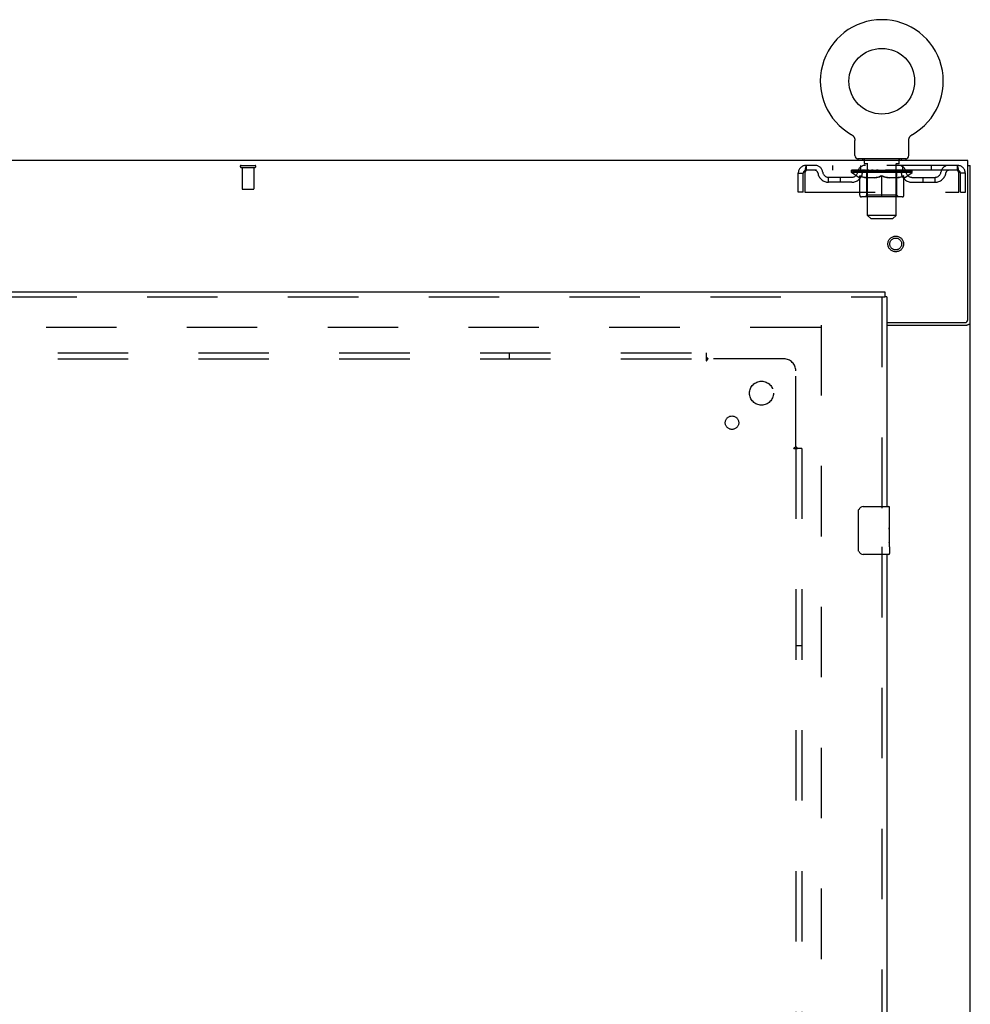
# Model space of a CAD drawing. Header units: inches. Extents: x 0 to 268, y 0 to 174.
# Tile 19 of 30: x 110 to 130, y 110 to 131. Entities that reach past the tile are written whole.
import ezdxf

# ---------------------------------------------------------------- set-up
doc = ezdxf.new("R2010")
doc.units = ezdxf.units.IN
doc.header["$LTSCALE"] = 14.749625
doc.header["$MEASUREMENT"] = 0
doc.linetypes.add('HIDDEN', pattern=[0.2, 0.1, -0.1])
doc.layers.get('0').update_dxf_attribs({"linetype": 'CONTINUOUS'})
for name, color, linetype in [('DEFAULT_2', 8, 'HIDDEN'), ('RIGHTHAND_DOOR_ASSEMBLY', 7, 'CONTINUOUS'), ('SUBPANEL', 7, 'CONTINUOUS')]:
    doc.layers.add(name, color=color, linetype=linetype)

msp = doc.modelspace()

# ---------------------------------------------------------------- linework, layer by layer
at = {"color": 7, "linetype": 'Continuous'}
for p, q in [((127.56, 128.388), (127.56, 128.388)), ((127.56, 128.388), (127.564, 128.385)), ((127.561, 128.387), (127.563, 128.386)), ((127.564, 128.385), (127.569, 128.382)), ((127.569, 128.382), (127.573, 128.379)), ((127.573, 128.379), (127.577, 128.376)), ((127.577, 128.376), (127.581, 128.373)), ((127.581, 128.373), (127.585, 128.37)), ((127.585, 128.37), (127.588, 128.366)), ((127.588, 128.367), (127.592, 128.363)), ((127.592, 128.363), (127.596, 128.359)), ((127.595, 128.359), (127.599, 128.355)), ((127.599, 128.355), (127.602, 128.351)), ((127.602, 128.352), (127.605, 128.347)), ((127.605, 128.348), (127.608, 128.343)), ((127.608, 128.343), (127.611, 128.339)), ((127.611, 128.339), (127.613, 128.335)), ((127.613, 128.335), (127.616, 128.33)), ((127.616, 128.33), (127.618, 128.326)), ((127.618, 128.326), (127.62, 128.321)), ((127.62, 128.321), (127.622, 128.316)), ((127.622, 128.316), (127.624, 128.312)), ((127.624, 128.312), (127.626, 128.307)), ((127.626, 128.307), (127.627, 128.302)), ((127.627, 128.302), (127.629, 128.297)), ((127.629, 128.297), (127.63, 128.292)), ((127.63, 128.292), (127.631, 128.287)), ((127.631, 128.287), (127.631, 128.282)), ((127.631, 128.282), (127.632, 128.277)), ((127.633, 127.948), (127.633, 128.263)), ((128.758, 128.272), (128.759, 128.277)), ((128.758, 128.267), (128.758, 128.272)), ((128.758, 128.267), (128.758, 128.272)), ((128.758, 128.263), (128.758, 128.267)), ((128.758, 127.948), (128.758, 128.263)), ((128.759, 128.282), (128.76, 128.287)), ((128.759, 128.277), (128.759, 128.282)), ((128.76, 128.287), (128.761, 128.292)), ((128.761, 128.292), (128.762, 128.297)), ((128.762, 128.297), (128.763, 128.302)), ((128.763, 128.302), (128.765, 128.307)), ((128.765, 128.307), (128.766, 128.312)), ((128.766, 128.312), (128.768, 128.316)), ((128.768, 128.316), (128.77, 128.321)), ((128.77, 128.321), (128.772, 128.326)), ((128.772, 128.326), (128.775, 128.33)), ((128.775, 128.33), (128.777, 128.335)), ((128.777, 128.335), (128.78, 128.339)), ((128.78, 128.339), (128.783, 128.343)), ((128.783, 128.343), (128.786, 128.348)), ((128.785, 128.347), (128.789, 128.352)), ((128.789, 128.351), (128.792, 128.355)), ((128.792, 128.355), (128.795, 128.359)), ((128.795, 128.359), (128.799, 128.363)), ((128.799, 128.363), (128.802, 128.367)), ((128.802, 128.366), (128.806, 128.37)), ((128.806, 128.37), (128.81, 128.373)), ((128.81, 128.373), (128.814, 128.376)), ((128.814, 128.376), (128.818, 128.379)), ((128.818, 128.379), (128.822, 128.382)), ((128.822, 128.382), (128.826, 128.385)), ((128.822, 128.382), (128.823, 128.383)), ((128.826, 128.385), (128.831, 128.388)), ((128.828, 128.386), (128.829, 128.387)), ((128.831, 128.388), (128.831, 128.388)), ((127.695, 127.879), (127.695, 127.849)), ((128.695, 127.879), (127.695, 127.879)), ((128.695, 127.879), (128.695, 127.849)), ((129.997, 127.745), (130.049, 127.745))]:
    msp.add_line(p, q, dxfattribs=at)
at = {"color": 3, "linetype": 'Continuous'}
for p, q in [((129.997, 127.849), (52.351, 127.849)), ((129.997, 124.513), (129.997, 127.849)), ((130.049, 47.953), (130.049, 127.745)), ((128.299, 124.453), (129.937, 124.453)), ((128.299, 124.401), (129.979, 124.401))]:
    msp.add_line(p, q, dxfattribs=at)
at = {"color": 7, "linetype": 'Continuous'}
msp.add_lwpolyline([(127.632, 128.277), (127.633, 128.272), (127.633, 128.267), (127.633, 128.263)], dxfattribs=at)
at = {"color": 3, "linetype": 'Continuous'}
for points in [[(129.979, 124.401), (129.982, 124.403), (129.984, 124.405), (129.987, 124.406), (129.99, 124.408), (129.994, 124.409), (129.997, 124.411), (130.002, 124.412), (130.006, 124.413), (130.014, 124.416)], [(130.014, 124.416), (130.018, 124.417), (130.022, 124.419), (130.025, 124.42), (130.029, 124.422), (130.032, 124.423), (130.035, 124.424), (130.037, 124.426), (130.04, 124.428), (130.042, 124.429), (130.044, 124.431), (130.046, 124.433), (130.047, 124.434), (130.048, 124.436), (130.049, 124.438), (130.049, 124.44), (130.049, 124.442)]]:
    msp.add_lwpolyline(points, dxfattribs=at)
at = {"color": 7, "linetype": 'Continuous'}
msp.add_circle((128.195, 129.507), 0.688, dxfattribs=at)
for centre, radius, start, end in [((128.195, 129.507), 1.288, 299.5053, 240.4947), ((127.702, 127.948), 0.069, 180, 265), ((128.689, 127.948), 0.069, 275, 360)]:
    msp.add_arc(centre, radius, start, end, dxfattribs=at)
at = {"color": 3, "linetype": 'Continuous'}
msp.add_arc((129.937, 124.513), 0.06, 270, 360, dxfattribs=at)
at = {"layer": 'DEFAULT_2', "color": 8, "linetype": 'HIDDEN'}
for p, q in [((127.56, 128.388), (127.56, 128.388)), ((127.567, 128.383), (127.569, 128.382)), ((127.792, 127.879), (127.792, 127.849)), ((127.83, 127.789), (127.83, 127.869)), ((128.56, 127.789), (128.56, 127.869)), ((128.598, 127.879), (128.598, 127.849)), ((114.775, 127.745), (115.059, 127.745)), ((114.775, 127.702), (115.059, 127.702)), ((114.793, 127.702), (114.793, 127.255)), ((115.041, 127.702), (115.041, 127.255)), ((126.612, 127.745), (126.612, 127.641)), ((129.778, 127.745), (126.612, 127.745)), ((129.778, 127.641), (126.612, 127.641)), ((127.164, 127.745), (127.164, 127.641)), ((127.562, 127.595), (127.562, 127.641)), ((127.572, 127.635), (127.572, 127.641)), ((127.58, 127.632), (127.58, 127.635)), ((127.58, 127.632), (128.81, 127.632)), ((127.589, 127.632), (127.589, 127.635)), ((127.59, 127.632), (127.59, 127.635)), ((127.6, 127.635), (127.6, 127.641)), ((127.616, 127.632), (127.616, 127.635)), ((127.618, 127.632), (127.618, 127.635)), ((127.647, 127.635), (127.647, 127.641)), ((127.661, 127.632), (127.661, 127.635)), ((127.664, 127.632), (127.664, 127.635)), ((127.868, 127.635), (127.667, 127.635)), ((127.71, 127.635), (127.71, 127.641)), ((127.712, 127.632), (127.712, 127.635)), ((127.712, 127.632), (127.712, 127.635)), ((127.715, 127.632), (127.715, 127.635)), ((127.722, 127.632), (127.722, 127.635)), ((127.723, 127.632), (127.723, 127.635)), ((127.726, 127.632), (127.726, 127.635)), ((127.729, 127.632), (127.729, 127.636)), ((127.734, 127.632), (127.734, 127.635)), ((127.748, 127.632), (127.748, 127.635)), ((127.758, 127.641), (127.758, 127.745)), ((127.766, 127.632), (127.766, 127.637)), ((127.766, 127.632), (127.766, 127.635)), ((127.787, 127.632), (127.787, 127.635)), ((127.788, 127.635), (127.788, 127.641)), ((127.798, 127.632), (127.798, 127.635)), ((127.802, 127.632), (127.802, 127.635)), ((127.811, 127.632), (127.811, 127.635)), ((127.823, 127.632), (127.823, 127.639)), ((127.838, 127.632), (127.838, 127.635)), ((127.9, 127.779), (127.84, 127.779)), ((127.841, 127.632), (127.841, 127.635)), ((127.868, 127.632), (127.868, 127.635)), ((127.935, 127.635), (127.873, 127.635)), ((127.879, 127.635), (127.879, 127.641)), ((127.885, 127.632), (127.885, 127.635)), ((127.89, 127.632), (127.89, 127.635)), ((127.895, 126.698), (127.895, 127.769)), ((127.896, 127.632), (127.896, 127.64)), ((127.9, 127.632), (127.9, 127.635)), ((127.911, 127.632), (127.911, 127.635)), ((127.935, 127.632), (127.935, 127.635)), ((128.01, 127.635), (127.951, 127.635)), ((127.971, 127.632), (127.971, 127.635)), ((127.979, 127.635), (127.979, 127.641)), ((127.982, 127.632), (127.982, 127.635)), ((127.985, 127.632), (127.985, 127.641)), ((127.988, 127.632), (127.988, 127.635)), ((127.995, 127.632), (127.995, 127.635)), ((128.01, 127.632), (128.01, 127.635)), ((128.091, 127.635), (128.036, 127.635)), ((128.049, 127.632), (128.049, 127.635)), ((128.081, 127.635), (128.195, 127.641)), ((128.085, 127.635), (128.085, 127.641)), ((128.086, 127.641), (128.085, 127.641)), ((128.086, 127.635), (128.086, 127.641)), ((128.086, 127.632), (128.086, 127.635)), ((128.09, 127.632), (128.09, 127.635)), ((128.091, 127.632), (128.091, 127.635)), ((128.091, 127.632), (128.091, 127.635)), ((128.174, 127.635), (128.126, 127.635)), ((128.132, 127.632), (128.132, 127.635)), ((128.174, 127.632), (128.174, 127.635)), ((128.193, 127.635), (128.193, 127.635)), ((128.193, 127.632), (128.193, 127.635)), ((128.193, 127.632), (128.193, 127.635)), ((128.195, 127.635), (128.195, 127.641)), ((128.198, 127.632), (128.198, 127.635)), ((128.198, 127.632), (128.198, 127.635)), ((128.198, 127.635), (128.198, 127.635)), ((128.2, 127.635), (128.264, 127.635)), ((128.216, 127.632), (128.216, 127.635)), ((128.232, 127.635), (128.232, 127.639)), ((128.232, 127.639), (128.31, 127.635)), ((128.253, 127.635), (128.253, 127.638)), ((128.259, 127.632), (128.259, 127.635)), ((128.299, 127.632), (128.299, 127.635)), ((128.3, 127.632), (128.3, 127.635)), ((128.3, 127.635), (128.354, 127.635)), ((128.301, 127.632), (128.301, 127.635)), ((128.305, 127.641), (128.305, 127.641)), ((128.305, 127.635), (128.305, 127.641)), ((128.305, 127.635), (128.305, 127.641)), ((128.305, 127.632), (128.305, 127.635)), ((128.341, 127.632), (128.341, 127.635)), ((128.38, 127.632), (128.38, 127.635)), ((128.38, 127.635), (128.439, 127.635)), ((128.396, 127.632), (128.396, 127.635)), ((128.403, 127.632), (128.403, 127.635)), ((128.406, 127.632), (128.406, 127.641)), ((128.408, 127.632), (128.408, 127.635)), ((128.412, 127.635), (128.412, 127.641)), ((128.419, 127.632), (128.419, 127.635)), ((128.455, 127.632), (128.455, 127.635)), ((128.455, 127.635), (128.517, 127.635)), ((128.479, 127.632), (128.479, 127.635)), ((128.55, 127.779), (128.49, 127.779)), ((128.49, 127.632), (128.49, 127.635)), ((128.494, 127.632), (128.494, 127.64)), ((128.495, 126.698), (128.495, 127.769)), ((128.5, 127.632), (128.5, 127.635)), ((128.505, 127.632), (128.505, 127.635)), ((128.512, 127.635), (128.512, 127.641)), ((128.522, 127.632), (128.522, 127.635)), ((128.522, 127.635), (128.724, 127.635)), ((128.549, 127.632), (128.549, 127.635)), ((128.553, 127.632), (128.553, 127.635)), ((128.568, 127.632), (128.568, 127.639)), ((128.579, 127.632), (128.579, 127.635)), ((128.589, 127.632), (128.589, 127.635)), ((128.593, 127.632), (128.593, 127.635)), ((128.602, 127.635), (128.602, 127.641)), ((128.604, 127.632), (128.604, 127.635)), ((128.624, 127.632), (128.624, 127.637)), ((128.625, 127.632), (128.625, 127.635)), ((128.633, 127.641), (128.633, 127.745)), ((128.643, 127.632), (128.643, 127.635)), ((128.657, 127.632), (128.657, 127.635)), ((128.661, 127.632), (128.661, 127.636)), ((128.665, 127.632), (128.665, 127.635)), ((128.668, 127.632), (128.668, 127.635)), ((128.668, 127.632), (128.668, 127.635)), ((128.675, 127.632), (128.675, 127.635)), ((128.678, 127.632), (128.678, 127.635)), ((128.679, 127.632), (128.679, 127.635)), ((128.68, 127.635), (128.68, 127.641)), ((128.727, 127.632), (128.727, 127.635)), ((128.729, 127.632), (128.729, 127.635)), ((128.744, 127.635), (128.744, 127.641)), ((128.772, 127.632), (128.772, 127.635)), ((128.774, 127.632), (128.774, 127.635)), ((128.79, 127.635), (128.79, 127.641)), ((128.8, 127.632), (128.8, 127.635)), ((128.801, 127.632), (128.801, 127.635)), ((128.81, 127.632), (128.81, 127.635)), ((128.819, 127.635), (128.819, 127.641)), ((128.829, 127.595), (128.829, 127.641)), ((129.227, 127.745), (129.227, 127.641)), ((129.778, 127.641), (129.778, 127.745)), ((126.445, 127.183), (126.445, 127.578)), ((126.445, 127.578), (126.549, 127.578)), ((126.549, 127.183), (126.549, 127.578)), ((126.579, 127.578), (126.579, 127.183)), ((127.081, 127.39), (127.081, 127.494)), ((127.564, 127.494), (127.081, 127.494)), ((127.331, 127.39), (127.331, 127.494)), ((128.829, 127.595), (127.562, 127.595)), ((127.721, 127.483), (127.562, 127.595)), ((127.721, 127.483), (127.732, 127.483)), ((127.732, 127.12), (127.732, 127.527)), ((128.054, 127.483), (127.874, 127.483)), ((127.883, 127.123), (127.883, 127.592)), ((128.195, 127.083), (128.195, 127.527)), ((128.516, 127.483), (128.337, 127.483)), ((128.508, 127.123), (128.508, 127.592)), ((128.659, 127.12), (128.659, 127.527)), ((128.659, 127.483), (128.669, 127.483)), ((128.669, 127.483), (128.829, 127.595)), ((128.827, 127.494), (129.31, 127.494)), ((129.06, 127.39), (129.06, 127.494)), ((129.31, 127.39), (129.31, 127.494)), ((129.811, 127.183), (129.811, 127.578)), ((129.945, 127.578), (129.841, 127.578)), ((129.841, 127.183), (129.841, 127.578)), ((129.945, 127.183), (129.945, 127.578)), ((114.803, 127.245), (115.031, 127.245)), ((127.564, 127.39), (127.081, 127.39)), ((128.827, 127.39), (129.31, 127.39)), ((126.549, 127.183), (126.445, 127.183)), ((126.579, 127.183), (129.811, 127.183)), ((128.622, 127.083), (127.769, 127.083)), ((127.883, 127.123), (127.843, 127.083)), ((128.508, 127.123), (127.883, 127.123)), ((128.508, 127.123), (128.548, 127.083)), ((129.841, 127.183), (129.945, 127.183)), ((128.495, 126.698), (127.895, 126.698)), ((127.964, 126.629), (127.895, 126.698)), ((127.964, 126.629), (128.426, 126.629)), ((128.426, 126.629), (128.495, 126.698)), ((126.91, 124.349), (92.82, 124.349)), ((126.924, 124.401), (126.924, 51.297))]:
    msp.add_line(p, q, dxfattribs=at)
for points in [[(126.612, 127.745), (126.61, 127.744), (126.608, 127.741), (126.605, 127.736), (126.603, 127.729), (126.601, 127.72), (126.598, 127.709), (126.596, 127.697), (126.593, 127.683), (126.591, 127.667), (126.589, 127.651), (126.586, 127.634), (126.584, 127.616), (126.582, 127.597), (126.579, 127.578)], [(126.612, 127.641), (126.61, 127.641), (126.608, 127.64), (126.605, 127.638), (126.603, 127.635), (126.601, 127.632), (126.598, 127.628), (126.596, 127.623), (126.593, 127.618), (126.591, 127.612), (126.589, 127.606), (126.586, 127.599), (126.584, 127.592), (126.582, 127.586), (126.579, 127.578)], [(129.811, 127.578), (129.809, 127.597), (129.807, 127.616), (129.804, 127.634), (129.802, 127.651), (129.8, 127.667), (129.797, 127.683), (129.795, 127.697), (129.792, 127.709), (129.79, 127.72), (129.788, 127.729), (129.785, 127.736), (129.783, 127.741), (129.781, 127.744), (129.778, 127.745)], [(129.811, 127.578), (129.809, 127.586), (129.807, 127.592), (129.804, 127.599), (129.802, 127.606), (129.8, 127.612), (129.797, 127.618), (129.795, 127.623), (129.792, 127.628), (129.79, 127.632), (129.788, 127.635), (129.785, 127.638), (129.783, 127.64), (129.781, 127.641), (129.778, 127.641)], [(127.732, 127.527), (127.758, 127.517), (127.783, 127.508), (127.808, 127.5), (127.833, 127.493), (127.857, 127.488), (127.882, 127.483)], [(127.874, 127.483), (127.851, 127.488), (127.827, 127.494), (127.804, 127.5), (127.78, 127.508), (127.756, 127.516), (127.732, 127.526)], [(128.044, 127.483), (128.069, 127.488), (128.094, 127.493), (128.119, 127.5), (128.144, 127.508), (128.17, 127.517), (128.195, 127.527)], [(128.195, 127.525), (128.171, 127.516), (128.147, 127.507), (128.124, 127.5), (128.1, 127.493), (128.077, 127.488), (128.054, 127.483)], [(128.195, 127.527), (128.221, 127.517), (128.247, 127.508), (128.272, 127.5), (128.297, 127.493), (128.322, 127.488), (128.346, 127.483)], [(128.337, 127.483), (128.313, 127.488), (128.29, 127.493), (128.267, 127.5), (128.243, 127.507), (128.219, 127.516), (128.195, 127.525)], [(128.509, 127.483), (128.534, 127.488), (128.558, 127.493), (128.583, 127.5), (128.608, 127.508), (128.633, 127.517), (128.659, 127.527)], [(128.659, 127.526), (128.634, 127.516), (128.61, 127.508), (128.586, 127.5), (128.563, 127.493), (128.54, 127.488), (128.516, 127.483)]]:
    msp.add_lwpolyline(points, dxfattribs=at)
for radius in [0.164, 0.124]:
    msp.add_circle((128.487, 126.099), radius, dxfattribs=at)
for centre, radius, start, end in [((127.702, 127.948), 0.069, 265, 270), ((127.82, 127.869), 0.01, 0, 90), ((128.57, 127.869), 0.01, 90, 180), ((128.689, 127.948), 0.069, 270, 275), ((114.775, 127.724), 0.0215, 90, 270), ((115.059, 127.724), 0.0215, 270, 90), ((126.612, 127.578), 0.167, 90, 180), ((126.612, 127.578), 0.063, 90, 180), ((126.792, 127.578), 0.167, 8.0716, 90), ((126.792, 127.579), 0.0625, 7.9863, 90), ((127.853, 127.578), 0.167, 90, 171.9284), ((127.852, 127.579), 0.0625, 90, 172.0137), ((127.84, 127.789), 0.01, 180, 270), ((127.843, 127.592), 0.0398, 0, 90), ((127.885, 127.769), 0.01, 0, 90), ((128.505, 127.769), 0.01, 90, 180), ((128.548, 127.592), 0.0398, 90, 180), ((128.538, 127.578), 0.167, 8.0716, 90), ((128.538, 127.579), 0.0625, 7.9863, 90), ((128.55, 127.789), 0.01, 270, 360), ((129.599, 127.578), 0.167, 90, 171.9284), ((129.599, 127.579), 0.0625, 90, 172.0137), ((129.778, 127.578), 0.167, 0, 90), ((129.778, 127.578), 0.063, 0, 90), ((127.081, 127.619), 0.229, 187.9863, 270), ((127.081, 127.619), 0.125, 188.0716, 270), ((127.564, 127.619), 0.125, 270, 351.9284), ((127.564, 127.619), 0.229, 270, 352.0137), ((128.827, 127.619), 0.229, 187.9863, 270), ((128.827, 127.619), 0.125, 188.0716, 270), ((129.31, 127.619), 0.125, 270, 351.9284), ((129.31, 127.619), 0.229, 270, 352.0137), ((114.803, 127.255), 0.01, 180, 270), ((115.031, 127.255), 0.01, 270, 360), ((127.769, 127.12), 0.0371, 180, 270), ((128.622, 127.12), 0.0371, 270, 360)]:
    msp.add_arc(centre, radius, start, end, dxfattribs=at)
for centre, major_axis, ratio, start_param, end_param in [((128.195, 127.641), (0.633, 0.007), 0.05963, 2.96643, 3.140963), ((127.542, 127.63), (0.198, 0), 0.060556, 0.430652, 1.470503), ((128.195, 127.641), (0.633, 0), 0.060556, -3.141593, -2.96706), ((127.542, 127.623), (0.198, 0.002), 0.05963, 1.376596, 1.469874), ((128.195, 127.641), (0.633, 0.013), 0.05688, 2.791345, 2.965878), ((127.518, 127.63), (0.198, 0.002), 0.05963, 0.25549, 1.295341), ((127.586, 127.63), (0.198, -0.002), 0.05963, 0.605815, 1.645666), ((128.195, 127.641), (0.633, -0.007), 0.05963, -2.96643, -2.791898), ((127.586, 127.623), (0.198, 0), 0.060556, 1.551758, 1.645036), ((127.518, 127.623), (0.198, 0.004), 0.05688, 1.20151, 1.294789), ((127.588, 127.625), (0.164, 0.002), 0.05963, 1.065228, 1.614276), ((127.568, 127.625), (0.164, 0.003), 0.05688, 0.890143, 1.43919), ((127.626, 127.625), (0.164, 0), 0.060556, 1.240391, 1.789438), ((128.195, 127.641), (0.633, 0.019), 0.052395, 2.616403, 2.790936), ((127.514, 127.63), (0.198, 0.004), 0.05688, 0.080405, 1.120256), ((127.649, 127.63), (0.198, -0.004), 0.05688, 0.7809, 1.820751), ((128.195, 127.641), (0.633, -0.013), 0.05688, -2.791345, -2.616812), ((127.649, 127.623), (0.198, -0.002), 0.05963, 1.72692, 1.820198), ((127.514, 127.623), (0.198, 0.006), 0.052395, 1.026568, 1.119847), ((127.567, 127.625), (0.164, 0.005), 0.052395, 0.715201, 1.264248), ((127.681, 127.625), (0.164, -0.002), 0.05963, 1.415553, 1.9646), ((128.195, 127.641), (0.633, 0.025), 0.046319, 2.441654, 2.616187), ((127.728, 127.63), (0.198, -0.006), 0.052395, 0.955842, 1.995693), ((127.531, 127.63), (0.198, 0.006), 0.052395, -0.094537, 0.945314), ((128.195, 127.641), (0.633, -0.019), 0.052395, -2.616403, -2.44187), ((127.728, 127.623), (0.198, -0.004), 0.05688, 1.902006, 1.995284), ((127.531, 127.623), (0.198, 0.008), 0.046319, 0.851819, 0.945098), ((127.586, 127.625), (0.164, 0.006), 0.046319, 0.540452, 1.089499), ((127.752, 127.625), (0.164, -0.003), 0.05688, 1.590638, 2.139686), ((128.195, 127.641), (0.633, 0.029), 0.038841, 2.267123, 2.441656), ((127.822, 127.63), (0.198, -0.008), 0.046319, 1.130591, 2.170442), ((127.568, 127.63), (0.198, 0.008), 0.046319, -0.269286, 0.770565), ((128.195, 127.641), (0.633, -0.025), 0.046319, -2.441654, -2.267121), ((127.822, 127.623), (0.198, -0.006), 0.052395, 2.076947, 2.170226), ((127.568, 127.623), (0.198, 0.009), 0.038841, 0.677289, 0.770567), ((127.623, 127.625), (0.164, 0.008), 0.038841, 0.365921, 0.914969), ((127.837, 127.625), (0.164, -0.005), 0.052395, 1.76558, 2.314627), ((128.195, 127.641), (0.633, 0.033), 0.030195, 2.09281, 2.267343), ((127.927, 127.63), (0.198, -0.009), 0.038841, 1.305122, 2.344973), ((127.624, 127.63), (0.198, 0.009), 0.038841, -0.443817, 0.596034), ((128.195, 127.641), (0.633, -0.029), 0.038841, -2.267123, -2.092591), ((127.927, 127.623), (0.198, -0.008), 0.046319, 2.251696, 2.344975), ((127.624, 127.623), (0.198, 0.01), 0.030195, 0.502975, 0.596254), ((127.677, 127.625), (0.164, 0.009), 0.030195, 0.191608, 0.740655), ((127.932, 127.625), (0.164, -0.006), 0.046319, 1.940329, 2.489376), ((127.698, 127.63), (0.198, 0.01), 0.030195, -0.61813, 0.421721), ((128.195, 127.641), (0.633, 0.036), 0.020645, 1.918687, 2.09322), ((128.04, 127.63), (0.198, -0.01), 0.030195, 1.479435, 2.519286), ((128.195, 127.641), (0.633, -0.033), 0.030195, -2.09281, -1.918277), ((128.04, 127.623), (0.198, -0.009), 0.038841, 2.426227, 2.519505), ((127.698, 127.623), (0.198, 0.011), 0.020645, 0.328852, 0.422131), ((127.747, 127.625), (0.164, 0.009), 0.020645, 0.017485, 0.566532), ((128.036, 127.625), (0.164, -0.008), 0.038841, 2.11486, 2.663907), ((127.787, 127.63), (0.198, 0.011), 0.020645, -0.792253, 0.247598), ((128.195, 127.641), (0.633, 0.038), 0.010478, 1.744704, 1.919237), ((128.157, 127.63), (0.198, -0.011), 0.020645, 1.653558, 2.693409), ((128.195, 127.641), (0.633, -0.036), 0.020645, -1.918687, -1.744154), ((128.157, 127.623), (0.198, -0.01), 0.030195, 2.60054, 2.693819), ((127.787, 127.623), (0.198, 0.012), 0.010478, 0.154869, 0.248148), ((127.831, 127.625), (0.164, 0.01), 0.010478, 6.126688, 6.675735), ((128.144, 127.625), (0.164, -0.009), 0.030195, 2.289173, 2.83822), ((127.888, 127.63), (0.198, 0.012), 0.010478, -0.966236, -0.000846), ((128.276, 127.63), (0.198, -0.012), 0.010478, 1.827541, 2.867392), ((128.195, 127.641), (0.633, -0.038), 0.010478, -1.744704, -1.563007), ((128.276, 127.623), (0.198, -0.011), 0.020645, 2.774664, 2.867942), ((128.254, 127.625), (0.164, -0.009), 0.020645, 2.463296, 3.012344), ((128.115, 127.63), (0.198, 0.012), 0.010478, 0.274201, 1.314052), ((128.028, 127.625), (0.164, 0.01), 0.010478, -0.000483, 0.504314), ((127.998, 127.623), (0.198, 0.012), 0.010478, 0.099668, 0.192946), ((128.195, 127.641), (0.633, 0.038), 0.010478, -1.571421, -1.396888), ((128.392, 127.623), (0.198, -0.012), 0.010478, 2.74231, 2.948646), ((128.362, 127.625), (0.164, -0.01), 0.010478, 2.637279, 3.14189), ((128.233, 127.63), (0.198, 0.011), 0.020645, 0.448184, 1.488034), ((128.137, 127.625), (0.164, 0.009), 0.020645, 0.129249, 0.678296), ((128.115, 127.623), (0.198, 0.011), 0.020645, 0.273651, 0.366929), ((128.195, 127.641), (0.633, 0.036), 0.020645, -1.397439, -1.222906), ((128.503, 127.63), (0.198, -0.012), 0.010478, -3.140747, -2.175357), ((128.195, 127.641), (0.633, -0.038), 0.010478, 1.222355, 1.396888), ((128.351, 127.63), (0.198, 0.01), 0.030195, 0.622307, 1.662158), ((128.246, 127.625), (0.164, 0.009), 0.030195, 0.303372, 0.852419), ((128.56, 127.625), (0.164, -0.01), 0.010478, 2.749043, 3.29809), ((128.604, 127.63), (0.198, -0.011), 0.020645, 2.893995, 3.933846), ((128.233, 127.623), (0.198, 0.01), 0.030195, 0.447774, 0.541052), ((128.604, 127.623), (0.198, -0.012), 0.010478, 2.893445, 2.986723), ((128.195, 127.641), (0.633, 0.033), 0.030195, -1.223315, -1.048783), ((128.195, 127.641), (0.633, -0.036), 0.020645, 1.048373, 1.222906), ((128.464, 127.63), (0.198, 0.009), 0.038841, 0.79662, 1.836471), ((128.355, 127.625), (0.164, 0.008), 0.038841, 0.477686, 1.026733), ((128.644, 127.625), (0.164, -0.009), 0.020645, 2.57506, 3.124108), ((128.693, 127.63), (0.198, -0.01), 0.030195, 2.719872, 3.759723), ((128.569, 127.63), (0.198, 0.008), 0.046319, 0.971151, 2.011002), ((128.351, 127.623), (0.198, 0.009), 0.038841, 0.622087, 0.715366), ((128.693, 127.623), (0.198, -0.011), 0.020645, 2.719462, 2.812741), ((128.195, 127.641), (0.633, 0.029), 0.038841, -1.049002, -0.874469), ((128.195, 127.641), (0.633, -0.033), 0.030195, 0.87425, 1.048783), ((128.458, 127.625), (0.164, 0.006), 0.046319, 0.652216, 1.201263), ((128.662, 127.63), (0.198, 0.006), 0.052395, 1.1459, 2.185751), ((128.714, 127.625), (0.164, -0.009), 0.030195, 2.400937, 2.949985), ((128.766, 127.63), (0.198, -0.009), 0.038841, 2.545558, 3.585409), ((128.554, 127.625), (0.164, 0.005), 0.052395, 0.826965, 1.376012), ((128.464, 127.623), (0.198, 0.008), 0.046319, 0.796618, 0.889896), ((128.766, 127.623), (0.198, -0.01), 0.030195, 2.545339, 2.638617), ((128.742, 127.63), (0.198, 0.004), 0.05688, 1.320842, 2.360692), ((128.195, 127.641), (0.633, 0.025), 0.046319, -0.874471, -0.699939), ((128.195, 127.641), (0.633, -0.029), 0.038841, 0.699936, 0.874469), ((128.822, 127.63), (0.198, -0.008), 0.046319, 2.371028, 3.410879), ((128.768, 127.625), (0.164, -0.008), 0.038841, 2.226624, 2.775671), ((128.804, 127.63), (0.198, 0.002), 0.05963, 1.495927, 2.535778), ((128.638, 127.625), (0.164, 0.003), 0.05688, 1.001907, 1.550954), ((128.859, 127.63), (0.198, -0.006), 0.052395, 2.196279, 3.23613), ((128.805, 127.625), (0.164, -0.006), 0.046319, 2.052093, 2.601141), ((128.569, 127.623), (0.198, 0.006), 0.052395, 0.971367, 1.064645), ((128.848, 127.63), (0.198, 0), 0.060556, 1.671089, 2.71094), ((128.822, 127.623), (0.198, -0.009), 0.038841, 2.371026, 2.464304), ((128.876, 127.63), (0.198, -0.004), 0.05688, 2.021337, 3.061188), ((128.195, 127.641), (0.633, 0.019), 0.052395, -0.699723, -0.52519), ((128.195, 127.641), (0.633, -0.025), 0.046319, 0.525406, 0.699939), ((128.873, 127.63), (0.198, -0.002), 0.05963, 1.846251, 2.886102), ((128.709, 127.625), (0.164, 0.002), 0.05963, 1.176993, 1.72604), ((128.823, 127.625), (0.164, -0.005), 0.052395, 1.877344, 2.426392), ((128.765, 127.625), (0.164, 0), 0.060556, 1.352155, 1.901202), ((128.823, 127.625), (0.164, -0.003), 0.05688, 1.702402, 2.25145), ((128.803, 127.625), (0.164, -0.002), 0.05963, 1.527317, 2.076364), ((128.662, 127.623), (0.198, 0.004), 0.05688, 1.146309, 1.239587), ((128.859, 127.623), (0.198, -0.008), 0.046319, 2.196495, 2.289773), ((128.195, 127.641), (0.633, 0.013), 0.05688, -0.524781, -0.350248), ((128.195, 127.641), (0.633, -0.019), 0.052395, 0.350657, 0.52519), ((128.742, 127.623), (0.198, 0.002), 0.05963, 1.321394, 1.414673), ((128.876, 127.623), (0.198, -0.006), 0.052395, 2.021746, 2.115024), ((128.195, 127.641), (0.633, 0.007), 0.05963, -0.349695, -0.175162), ((128.195, 127.641), (0.633, -0.013), 0.05688, 0.175715, 0.350248), ((128.804, 127.623), (0.198, 0), 0.060556, 1.496556, 1.589835), ((128.873, 127.623), (0.198, -0.004), 0.05688, 1.846804, 1.940083), ((128.848, 127.623), (0.198, -0.002), 0.05963, 1.671719, 1.764997), ((128.195, 127.641), (0.633, 0), 0.060556, -0.174533, 0), ((128.195, 127.641), (0.633, -0.007), 0.05963, 0.000629, 0.175162)]:
    msp.add_ellipse(centre, major_axis=major_axis, ratio=ratio, start_param=start_param, end_param=end_param, dxfattribs=at)
at = {"layer": 'RIGHTHAND_DOOR_ASSEMBLY', "color": 3, "linetype": 'Continuous'}
for p, q in [((92.154, 125.099), (128.257, 125.099)), ((128.299, 124.995), (128.299, 120.599)), ((128.299, 119.599), (128.299, 99.099))]:
    msp.add_line(p, q, dxfattribs=at)
at = {"layer": 'RIGHTHAND_DOOR_ASSEMBLY', "color": 8, "linetype": 'HIDDEN'}
for p, q in [((92.154, 124.995), (128.257, 124.995)), ((128.195, 124.995), (128.195, 120.444)), ((128.195, 119.754), (128.195, 98.944))]:
    msp.add_line(p, q, dxfattribs=at)
at = {"layer": 'RIGHTHAND_DOOR_ASSEMBLY', "color": 7, "linetype": 'Continuous'}
for p, q in [((128.257, 125.099), (128.257, 124.995)), ((128.299, 124.995), (128.257, 124.995)), ((127.704, 119.699), (127.704, 120.499)), ((127.804, 120.599), (128.344, 120.599)), ((128.359, 120.445), (128.352, 120.445)), ((128.352, 120.445), (128.352, 120.215)), ((128.359, 120.021), (128.359, 120.584)), ((128.359, 120.278), (128.352, 120.278)), ((128.359, 120.215), (128.352, 120.215)), ((128.359, 120.179), (128.353, 120.179)), ((128.358, 120.047), (128.359, 120.047)), ((128.359, 119.761), (128.359, 120.018)), ((128.359, 119.984), (128.352, 119.984)), ((128.352, 119.984), (128.352, 119.848)), ((128.354, 119.817), (128.359, 119.817)), ((128.344, 119.599), (127.804, 119.599)), ((128.359, 119.76), (128.359, 119.614))]:
    msp.add_line(p, q, dxfattribs=at)
for points in [[(127.704, 120.499), (127.705, 120.506), (127.705, 120.512), (127.706, 120.518), (127.707, 120.524), (127.709, 120.53), (127.711, 120.536)], [(128.358, 120.045), (128.355, 120.079), (128.354, 120.091), (128.353, 120.103), (128.353, 120.116), (128.352, 120.129), (128.352, 120.141), (128.352, 120.154), (128.353, 120.167), (128.353, 120.18), (128.354, 120.192), (128.355, 120.204)], [(128.359, 120.018), (128.359, 120.026), (128.359, 120.035), (128.358, 120.045)], [(128.354, 119.811), (128.353, 119.82), (128.353, 119.829), (128.352, 119.839), (128.352, 119.848)], [(128.357, 119.787), (128.356, 119.795), (128.355, 119.803), (128.354, 119.811)], [(128.359, 119.76), (128.359, 119.764), (128.359, 119.768), (128.358, 119.774), (128.357, 119.787)], [(127.711, 119.663), (127.709, 119.669), (127.707, 119.675), (127.706, 119.681), (127.705, 119.687), (127.705, 119.693), (127.704, 119.699)]]:
    msp.add_lwpolyline(points, dxfattribs=at)
for centre, radius, start, end in [((127.804, 120.499), 0.1, 90, 158.7946), ((128.344, 120.584), 0.015, 0, 90), ((127.804, 119.699), 0.1, 201.1999, 270), ((128.344, 119.614), 0.015, 270, 360)]:
    msp.add_arc(centre, radius, start, end, dxfattribs=at)
msp.add_ellipse((128.096, 120.184), major_axis=(0.263, 0), ratio=0.432808, start_param=0, end_param=0.179988, dxfattribs=at)
at = {"layer": 'SUBPANEL', "color": 8, "linetype": 'HIDDEN'}
for p, q in [((57.831, 123.818), (124.518, 123.818)), ((120.393, 123.693), (120.393, 123.818)), ((124.518, 123.818), (124.518, 123.732)), ((124.518, 123.732), (124.518, 123.652)), ((57.831, 123.693), (124.518, 123.693)), ((126.143, 123.693), (124.553, 123.693)), ((126.393, 121.854), (126.393, 123.443)), ((126.352, 121.818), (126.432, 121.818)), ((126.393, 121.818), (126.393, 53.881)), ((126.412, 121.835), (126.405, 121.842)), ((126.518, 121.818), (126.432, 121.818)), ((126.518, 121.818), (126.518, 53.881)), ((126.393, 117.693), (126.518, 117.693))]:
    msp.add_line(p, q, dxfattribs=at)
for points in [[(124.518, 123.732), (124.52, 123.729), (124.522, 123.727), (124.523, 123.725), (124.525, 123.723), (124.527, 123.721), (124.528, 123.719), (124.53, 123.717), (124.532, 123.715), (124.533, 123.714), (124.535, 123.712), (124.54, 123.707)], [(124.54, 123.707), (124.542, 123.705), (124.544, 123.703), (124.546, 123.701), (124.548, 123.699), (124.55, 123.697), (124.552, 123.695), (124.553, 123.693)], [(124.518, 123.652), (124.52, 123.653), (124.522, 123.654), (124.524, 123.655), (124.525, 123.656), (124.527, 123.657), (124.529, 123.659), (124.531, 123.66), (124.532, 123.662), (124.534, 123.664), (124.535, 123.666), (124.537, 123.668), (124.538, 123.67), (124.539, 123.672), (124.541, 123.675)], [(124.541, 123.675), (124.544, 123.68), (124.545, 123.682), (124.547, 123.685), (124.549, 123.687), (124.55, 123.689), (124.552, 123.691), (124.553, 123.693)], [(126.379, 121.844), (126.382, 121.846), (126.384, 121.847), (126.387, 121.849), (126.389, 121.85), (126.391, 121.852), (126.393, 121.854)], [(126.405, 121.842), (126.403, 121.844), (126.401, 121.846), (126.399, 121.848), (126.397, 121.85), (126.395, 121.852), (126.393, 121.854)], [(126.352, 121.818), (126.353, 121.82), (126.354, 121.822), (126.355, 121.824), (126.356, 121.826), (126.357, 121.827), (126.358, 121.829), (126.36, 121.831), (126.362, 121.832), (126.364, 121.834), (126.365, 121.835), (126.368, 121.837), (126.37, 121.838), (126.372, 121.84), (126.374, 121.841), (126.379, 121.844)], [(126.432, 121.818), (126.429, 121.82), (126.427, 121.822), (126.425, 121.823), (126.423, 121.825), (126.42, 121.827), (126.419, 121.829), (126.417, 121.83), (126.415, 121.832), (126.413, 121.834), (126.412, 121.835)]]:
    msp.add_lwpolyline(points, dxfattribs=at)
for centre, radius in [((125.674, 122.974), 0.25), ((125.056, 122.356), 0.141)]:
    msp.add_circle(centre, radius, dxfattribs=at)
msp.add_arc((126.143, 123.443), 0.25, 0, 90, dxfattribs=at)

doc.saveas('drawing.dxf')
